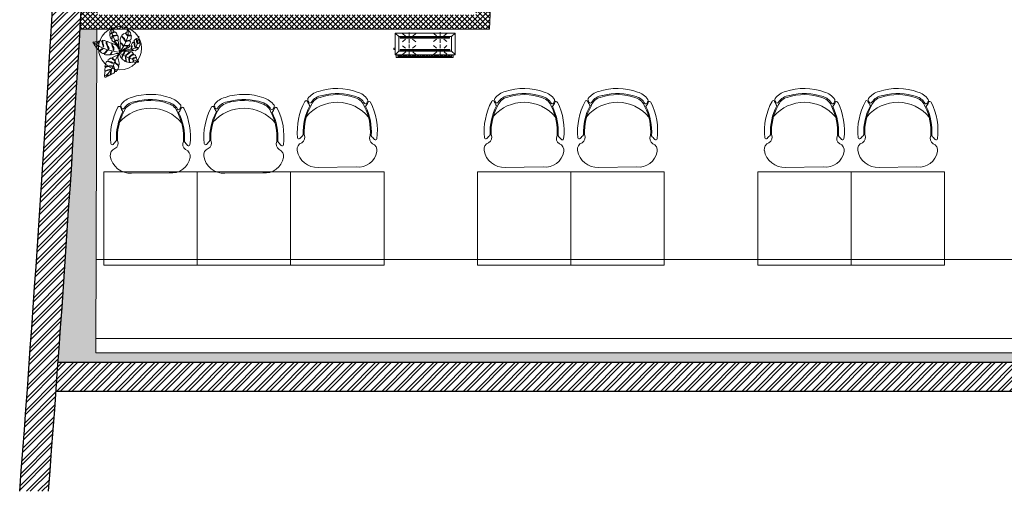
# Model space of a CAD drawing. Header units: millimetres. Extents: x 256680 to 410391, y -77299 to -22623.
# Tile 194 of 241: x 382854 to 389704, y -64751 to -61474. Entities that reach past the tile are written whole.
import ezdxf

# ---------------------------------------------------------------- set-up
doc = ezdxf.new("R2010")
doc.units = ezdxf.units.MM
doc.header["$LTSCALE"] = 2.5
doc.linetypes.add('HIDDENX2', pattern=[19.05, 12.7, -6.35])
for name, color, linetype, lineweight in [('ELEVATION 1', 143, 'Continuous', 18), ('ELEVATION 3', 23, 'Continuous', 13), ('FURNITURES', 30, 'Continuous', 15), ('HATCH LIGHT', 250, 'Continuous', 0), ('TREES', 55, 'Continuous', 5), ('WALL', 132, 'Continuous', 25)]:
    doc.layers.add(name, color=color, linetype=linetype, lineweight=lineweight)

# ---------------------------------------------------------------- blocks, each defined once
blk = doc.blocks.new('04P-CH~1')
blk.add_line((-0.6031, 0.6002), (-0.3259, 0.597))
for centre, radius, start, end in [((-0.6123, 0.4516), 0.1489, 86.45826, 170.84441), ((-0.3081, 0.4618), 0.1363, 9.13239, 97.50787), ((-0.7092, 0.4672), 0.0508, 170.84441, 251.00231), ((-0.2234, 0.474), 0.0508, 290.59406, 10.75195), ((-0.3026, 0.3344), 0.456, 173.92961, 208.62433), ((-0.7462, 0.3807), 0.01, 46.56635, 168.96112), ((-0.9103, 0.2073), 0.2488, 38.01323, 46.56635), ((-0.7491, 0.3792), 0.0464, 334.70337, 59.67207), ((-0.6165, 0.3348), 0.3954, 333.0732, 4.54266), ((-0.6164, 0.3348), 0.4025, 333.22752, 4.65068), ((-0.181, 0.3871), 0.0464, 121.92429, 206.89299), ((-0.6261, 0.3299), 0.456, 332.97204, 7.66676), ((-0.0151, 0.2198), 0.2488, 135.03001, 143.58313), ((-0.184, 0.3885), 0.01, 12.63524, 135.03001), ((-0.3125, 0.3391), 0.4025, 176.94568, 208.36885), ((-0.3123, 0.339), 0.3954, 177.0537, 208.52316), ((-0.465, 0.421), 0.2985, 220.6848, 320.38834), ((-0.5509, 0.0634), 0.1433, 143.88699, 158.53261), ((-0.5651, 0.1825), 0.1, 198.86575, 254.77146), ((-0.3595, 0.1854), 0.1, 286.8249, 342.73061), ((-0.3704, 0.0659), 0.1433, 23.06375, 37.70938), ((-0.6935, 0.1195), 0.01, 200.82595, 338.53261), ((-0.6722, 0.1012), 0.01, 162.69848, 217.18732), ((-0.5509, 0.0634), 0.1371, 154.57208, 162.69848), ((-0.5651, 0.1825), 0.1445, 217.18732, 254.77146), ((-0.6657, 0.118), 0.01, 32.6756, 154.57208), ((-0.5651, 0.1825), 0.1095, 212.6756, 265.19021), ((-0.4661, 0.4573), 0.3918, 251.35616, 290.2402), ((-0.5751, 0.0635), 0.01, 75.17077, 85.19021), ((-0.4624, 0.4792), 0.4208, 254.83048, 288.66311), ((-0.3595, 0.1854), 0.1095, 286.8249, 328.92077), ((-0.3595, 0.1854), 0.1445, 286.8249, 324.40904), ((-0.2571, 0.1237), 0.01, 27.02428, 148.92077), ((-0.3704, 0.0659), 0.1371, 18.89788, 27.02428), ((-0.2501, 0.1071), 0.01, 324.40904, 18.89788), ((-0.2294, 0.126), 0.01, 203.06375, 340.77041), ((-0.4661, 0.456), 0.435, 251.64897, 289.94739)]:
    blk.add_arc(centre, radius, start, end)
blk = doc.blocks.new('sdfvx')
at = {"layer": 'TREES'}
for p, q in [((2.9, 3.2), (23.7, -7.5)), ((23.7, -7.5), (56.9, -26.3)), ((56.9, -26.3), (77.7, -35.4)), ((77.7, -35.4), (104.4, -43.9)), ((104.4, -43.9), (135.7, -59.1)), ((135.7, -59.1), (160.2, -69.7))]:
    blk.add_line(p, q, dxfattribs=at)
for points in [[(-1.3, 38.9), (-10.2, 63.8), (-20.1, 72.7), (-38.5, 89.1), (-41, 94.8), (-40, 99.2), (-37.3, 106.3), (-39.7, 109.6), (-43.8, 101.4), (-47.3, 97), (-51.7, 101.3), (-56.3, 106.6), (-63.8, 112.6), (-64.3, 123), (-61.4, 131.8), (-57.4, 142.4), (-57.9, 150.7), (-62.5, 147.3), (-63.1, 140.3), (-66.7, 129.6), (-69.9, 124.7), (-73, 128.9), (-76.7, 141), (-81.1, 153.7), (-79.6, 161.3), (-71, 168.8), (-62.4, 177.1), (-67.7, 177.4), (-73.1, 171.6), (-80.7, 171), (-79.9, 182.5), (-74.7, 195), (-69.7, 206.8), (-65.6, 218.2), (-52.1, 202.6), (-49.2, 193.9), (-45.2, 189.6), (-48.3, 182.9), (-55.8, 179.5), (-58.2, 174.4), (-51.6, 177.2), (-43.2, 180.6), (-40.1, 184.7), (-32.8, 180.7), (-24.7, 173.7), (-18.8, 162.9), (-29.3, 155.8), (-42, 154.3), (-50.9, 153), (-51.1, 148.9), (-42.3, 149.3), (-31.9, 149.5), (-21.4, 153), (-15.1, 153.7), (-10, 145.9), (-8.3, 134.5), (-9.4, 127.2), (-7.5, 117.4), (-13.9, 112.9), (-26.6, 113.9), (-32.9, 113.6), (-33, 110.2), (-27.1, 110.6), (-14, 109.2), (-8.2, 109.6), (-7.2, 90.4), (-5.9, 70.7), (-1.8, 49.8)], [(-226.4, 96.3), (-222.5, 90.6), (-218.1, 84.3), (-214.3, 76.7), (-209.3, 68.5), (-205.8, 62.3), (-199.3, 61.8), (-192.5, 63.4), (-185, 69.4), (-184.2, 65.8), (-190.2, 60.5), (-199.7, 59.2), (-200.3, 54.9), (-197, 50), (-189, 41.8), (-182.1, 34.7), (-173.8, 27.7), (-164.1, 30.8), (-154.9, 33.8), (-148, 39), (-141.9, 44.3), (-137.8, 41.9), (-144.9, 35.5), (-151.8, 30.7), (-159.8, 27.1), (-164.9, 25.1), (-168.4, 22.1), (-163.4, 17.4), (-150.9, 6.4), (-141, 1.5), (-132.1, -0.7), (-118.9, 8.4), (-112.5, 19.4), (-103.6, 28.7), (-97.7, 26.9), (-106.5, 20.7), (-112, 10.1), (-119.2, 2.7), (-124.9, -2.6), (-124.6, -7.1), (-118.5, -10.1), (-108.5, -11.6), (-96.6, -11.5), (-81.3, -12), (-74.5, -4.6), (-66.8, 9.3), (-62, 21.4), (-59.9, 14.5), (-66.7, 0.5), (-70.1, -4.8), (-71.8, -7.6), (-70, -10.1), (-59.2, -8.5), (-44.6, -5.3), (-36.4, -3.4), (-25.8, -0.1), (-18.2, 1), (-0.1, 1), (-1.3, 14.4), (-2.3, 32.1), (-6.4, 42.9), (-13, 52.6), (-16.8, 62.8), (-27.5, 71), (-39.3, 77.5), (-56.6, 86.2), (-59.3, 82.6), (-58.7, 71.5), (-53.1, 61.5), (-47.6, 50.5), (-45.4, 38.3), (-46.3, 28.8), (-49.6, 27.5), (-52.7, 30.6), (-50.9, 43.1), (-57.1, 55.4), (-61.2, 63.5), (-64.8, 78.1), (-64.2, 88.6), (-76.4, 92.5), (-88.6, 96.5), (-100.7, 101.3), (-104.7, 97.9), (-104.8, 90.9), (-99.2, 72), (-94.2, 60.8), (-90.2, 51.4), (-86.5, 37.2), (-91.3, 34.8), (-97.1, 49.7), (-102.7, 65.5), (-110.9, 82.1), (-111.5, 93.2), (-109.9, 101.8), (-113.6, 106.3), (-126.6, 110.8), (-132.6, 112.5), (-142.2, 112.6), (-145.3, 109.5), (-141.2, 101.4), (-139, 88.8), (-133.4, 73), (-132.6, 63.2), (-133.4, 57.6), (-136.8, 58.5), (-138.6, 67.1), (-142, 80.4), (-145.6, 95), (-151.7, 105.1), (-161.5, 110.5), (-166.9, 109.5), (-174.9, 105.8), (-180.3, 99.1), (-175.7, 85.2), (-179.4, 80.5), (-180.9, 88.6), (-184.6, 96.6), (-187.4, 101.9), (-194.7, 99.9), (-204.5, 99.1), (-210.9, 97.3), (-219.5, 99)], [(165.3, 149.4), (168, 135.7), (170.3, 123.2), (173.6, 104), (174.2, 97.3), (162.8, 88.9), (155.4, 86.4), (153.3, 82.6), (157.9, 82.5), (165.2, 84.5), (171.4, 88.6), (176.4, 87.9), (177.7, 79.6), (174, 71.6), (168.5, 54.1), (162.5, 51.5), (150.8, 51.1), (141, 53.5), (137.8, 52), (142, 49.8), (155.1, 45.4), (163, 44.3), (161, 40.6), (154.2, 36), (144.2, 29.8), (134.1, 22.7), (122.5, 26.3), (113, 34.8), (105.2, 36.9), (109.2, 32.8), (116.2, 28.3), (115.5, 23.8), (108.8, 23.2), (87.1, 23.3), (50.4, 25.6), (31.9, 26.7), (52.7, 37.4), (75.6, 49.3), (91.7, 66.2), (103.1, 64), (104.3, 54.8), (97.8, 41.5), (99.6, 39.8), (106.4, 48.4), (109, 59.7), (105.8, 69.2), (104.5, 77.5), (110, 87.8), (118, 97.8), (126.8, 91.5), (127.1, 76.3), (130.8, 60.1), (135.3, 55.9), (133.8, 66.7), (132, 78.6), (132.6, 89.7), (128.7, 98.3), (124.6, 105), (130.5, 114.2), (137.8, 122.3), (142.4, 126.7), (147.2, 117.4), (147.2, 99.7), (150.4, 90.6), (152.3, 96.9), (151.2, 113.8), (150.3, 121.5), (146.8, 129.1), (156.6, 130.2), (161.3, 131.1)], [(165.1, -71.2), (159.6, -74.1), (154.6, -75.3), (145.4, -74.3), (134.4, -73), (125.4, -72.4), (121.2, -68.6), (120.5, -61.7), (119.5, -53.5), (116.4, -52.4), (117.8, -58.4), (118, -66.2), (116.4, -72.4), (113.3, -73.9), (106.1, -74.4), (99.3, -75.4), (93.8, -75.2), (87.5, -69.5), (86.7, -57.8), (86.1, -48.1), (85.7, -40), (81.7, -40.7), (82.2, -53), (84, -64.8), (85.6, -72.1), (86, -76), (83.9, -76.7), (74, -74.3), (65.6, -71.8), (57.6, -69.4), (58.1, -59.2), (57.7, -46.3), (56.1, -35.4), (56.3, -29.3), (53.9, -26.1), (52.1, -29.7), (53, -40.8), (55.2, -50.7), (54.8, -59.7), (51.1, -67.5), (47, -64.7), (41.7, -59.4), (33.7, -54.4), (25.8, -46.5), (26, -34.3), (29.2, -20.6), (28.5, -12.1), (25.8, -15.3), (24.9, -21.9), (24.1, -31.8), (23, -37.1), (23.3, -41.6), (20.5, -41.2), (16.6, -36.5), (11.4, -28), (8.7, -20.2), (4, -10.5), (0, 0), (6.9, 7.7), (15.7, 13.2), (22, 18.4), (29.3, 20.6), (39.7, 20.7), (46, 17.5), (43.2, 11.8), (36.5, 3.4), (32.2, -2.1), (31.3, -6.4), (37.3, -7.3), (41.9, -1.5), (48.6, 13.3), (52.7, 19.4), (56.9, 21.7), (65.2, 21.5), (75, 20.1), (81.5, 18.5), (84.9, 12.6), (78.6, 5.1), (66, -4.3), (57.2, -11.8), (54.6, -18.8), (56.7, -22), (62.7, -14.2), (71.1, -7.3), (79.6, -1.5), (86.6, 6.9), (92, 13.2), (97.6, 14), (106.7, 12), (113.3, 8.8), (122.3, -2.1), (113.4, -6), (97.1, -16.5), (89.3, -23.5), (85.4, -28.4), (84.1, -33.3), (89, -32.7), (94.3, -24.8), (105.1, -16.7), (114.6, -13.3), (125.3, -8), (133, -10.7), (138.6, -16.4), (142.1, -21.4), (143.2, -27.9), (131.4, -33), (120.9, -37), (114.1, -41.5), (116.9, -44.5), (124.5, -40.7), (132, -37.9), (142.5, -32.1), (145.8, -33.8), (147.3, -38.9), (151, -51.6), (157.4, -60.3), (163.3, -68.5)], [(-123.3, -201.7), (-115.2, -199.8), (-109.7, -197.5), (-103.9, -193.6), (-101.9, -186.6), (-99.6, -177.6), (-96.6, -178.6), (-97.7, -186.2), (-96.2, -190.1), (-93, -189.5), (-86.1, -185.3), (-79.5, -182.6), (-75.7, -177.9), (-74, -166.3), (-71.8, -151), (-70.6, -142.4), (-67.8, -140.7), (-66.9, -145.5), (-68.2, -160.6), (-71.6, -175.8), (-68.4, -178.3), (-59.5, -173.5), (-52.9, -170.8), (-46.7, -167.6), (-41.8, -162.6), (-39.4, -153.1), (-41.9, -137.7), (-45.2, -124.7), (-50, -111.1), (-48.8, -106), (-45.6, -109.1), (-43.5, -116.7), (-39.5, -128.1), (-33.8, -143), (-33.6, -152.9), (-25.7, -152.5), (-17.5, -141.2), (-13.6, -136), (-10.4, -128.2), (-3.8, -112.8), (-12.3, -100), (-21, -93.4), (-31.4, -83.1), (-34.5, -75.4), (-35.3, -70.1), (-32.1, -73.1), (-28, -81), (-18.3, -89.1), (-7.8, -99), (-2.4, -101.8), (-1.3, -97.3), (-1.1, -81.2), (-2.8, -64.4), (-6.2, -52), (-12.8, -40.1), (-11.6, -31.5), (-1.8, -3.3), (-15.6, -12.7), (-30.1, -19.5), (-56.8, -34.4), (-57, -36.5), (-52.4, -45.6), (-38.5, -56.1), (-36.4, -63.7), (-41.7, -60.3), (-56.4, -51.8), (-64.2, -39.6), (-70.3, -38.2), (-71, -37.8), (-73.4, -39.2), (-84.9, -46.4), (-93.4, -51.9), (-98.3, -56.9), (-95.6, -63), (-83.6, -66.8), (-70.3, -71.8), (-53.5, -77.8), (-46.3, -81.5), (-49.5, -82.1), (-63.3, -80.6), (-81.6, -74.3), (-99.8, -67.6), (-106.5, -67.1), (-111.7, -74.2), (-116.5, -89.6), (-120.7, -100.9), (-122.1, -110.6), (-110.6, -109.6), (-88.9, -103.4), (-71.2, -103.3), (-59.3, -103.5), (-60.4, -107.5), (-73.3, -106.7), (-86.6, -108.9), (-101.8, -113.5), (-115.1, -115.7), (-121.6, -121.5), (-122.8, -133.3), (-123.1, -146.2), (-109.4, -145.1), (-97.1, -139.1), (-81.9, -134.5), (-73.3, -135.7), (-83.6, -138.9), (-99.9, -143.8), (-113.4, -151.2), (-121.9, -152.6), (-124.2, -168.4), (-126.1, -181.6), (-127.3, -190.3), (-125.5, -195.2)]]:
    blk.add_lwpolyline(points, close=True, dxfattribs=at)
for points in [[(-7.7, 66.8), (-34.5, 102.6), (-43.2, 125.8), (-58.3, 156.2), (-62.1, 181.6), (-63.4, 210.4)], [(2.2, 10.2), (5, 26.5), (7.7, 41.8), (8.4, 57.4), (7.3, 73.8), (6.7, 84), (10.9, 85.4), (20.8, 79.9), (26.7, 71.5), (30.3, 61.8), (35.2, 64.2), (32.3, 72.2), (26.8, 83.1), (15.1, 89.8), (6.3, 99.2), (6.9, 110.2), (7.1, 121.9), (9.1, 132.2), (13.9, 141.1), (21, 141.1), (36.3, 127.8), (44, 114.5), (50.8, 101.9), (54.9, 105.9), (50.8, 116.1), (43.8, 127.2), (30.5, 140.8), (22.2, 149.5), (22.3, 157.1), (29.8, 163.6), (36.9, 167.7), (48.9, 173), (57.9, 165.2), (64.3, 153.6), (70.6, 151.7), (68.9, 157.5), (61, 166.2), (54, 173.3), (55.4, 176.1), (65.7, 181.2), (68.5, 193.5), (70.1, 204.9), (77.6, 196.7), (85.9, 187.4), (95.3, 175.5), (99.2, 163.8), (95.7, 157.2), (81.7, 155.2), (73.9, 153.2), (76.3, 148.9), (88.2, 150.7), (97, 152), (103.2, 153.1), (101.4, 140.7), (100.2, 128.7), (98.3, 118.9), (91.2, 115.3), (73.5, 112.3), (66.4, 108.3), (63.1, 103.2), (69.4, 104.8), (77, 108.3), (88.7, 108.6), (96.2, 101), (93.8, 87.6), (88.4, 78.3), (81.4, 68.2), (73.3, 68.3), (56, 67.8), (45, 68.4), (48.1, 65.4), (57.4, 63), (70.4, 62.2), (72.5, 59.3), (68.4, 55.4), (58.9, 49.1), (48.3, 42.1), (2.2, 10.2)], [(7.1, 16.6), (24.6, 42.9), (45.7, 73.3), (59.9, 105.2), (68.8, 135.8), (76.5, 164.5), (77.1, 183.1), (72.5, 197)], [(-11.4, 11.4), (-48.8, 21.2), (-90, 28.5), (-123.3, 39), (-167.1, 59.3), (-204.3, 81.9), (-215.3, 91.4)], [(49, 29.8), (74.4, 33.8), (106, 38.8), (132.5, 47.2), (145.5, 66.6), (156.7, 95.3), (163.7, 123.1)], [(-10.9, -12.4), (-38, -67.1), (-48.5, -100.9), (-65.4, -131.7), (-95.4, -170.4), (-117.8, -189)]]:
    blk.add_lwpolyline(points, dxfattribs=at)
for radius, start, end in [(74.1, 67.95601, 75.26504), (74.1, 51.32077, 54.25267), (74.1, 9.82277, 13.08212), (101.6, 19.22151, 20.02126), (101.6, 238.66923, 240.98647)]:
    blk.add_arc((2.6, 7.3), radius, start, end, dxfattribs=at)
blk = doc.blocks.new('kjdfhjakld')
for points in [[(221, 83.3), (-278.8, 83.3), (-278.8, -97.2), (221, -97.2)], [(198.2, 97.9), (-249.8, 97.9), (-249.8, 83.3), (198.2, 83.2)], [(190.4, 52.9), (190.4, -69.3), (-247.4, -69.3), (-247.4, 52.9)], [(-247.4, -69.3), (190.4, -69.3), (190.4, 52.9), (-247.4, 52.9)], [(179.9, 46.6), (-235, 46.6), (-235, 38.3), (179.9, 38.3)], [(-235, 38.3), (179.9, 38.3), (179.9, 46.6), (-235, 46.6)], [(179.6, -56.2), (-233, -56.2), (-233, -64.5), (179.6, -64.5)], [(-233, -64.5), (179.6, -64.5), (179.6, -56.2), (-233, -56.2)]]:
    blk.add_lwpolyline(points, close=True)
for points in [[(212.7, 83.3), (212.7, 106.6), (-261.8, 106.6), (-261.8, 83.3)], [(-261.8, 83.3), (-261.8, 106.6), (212.7, 106.6), (212.7, 83.3)], [(-241.7, 83.2), (-241.6, 97.6), (-241.6, 97.6)], [(-231.3, 85.5), (-231.2, 97.5), (-231.2, 97.5)], [(-223.3, 85.4), (-223.2, 97.5), (-223.2, 97.5)], [(-212.8, 85.3), (-212.7, 97.4), (-212.7, 97.4)], [(-204.8, 85.3), (-204.7, 97.3), (-204.7, 97.3)], [(-196.8, 85.2), (-196.7, 97.2), (-196.7, 97.2)], [(-186.3, 85.1), (-186.2, 97.1), (-186.2, 97.1)], [(-177.5, 85), (-177.4, 97.1), (-177.4, 97.1)], [(-167.9, 85), (-167.8, 97), (-167.8, 97)], [(-159.1, 84.9), (-159, 96.9), (-159, 96.9)], [(-154.7, 58.1), (-154.6, 89.4), (-154.6, 89.4)], [(-151, 84.8), (-150.9, 96.8), (-150.9, 96.8)], [(-140.6, 84.7), (-140.5, 99.2), (-140.5, 99.2)], [(-132.6, 84.7), (-132.4, 99.1), (-132.4, 99.1)], [(-124.5, 84.6), (-124.4, 99), (-124.4, 99)], [(-114.1, 84.5), (-114, 98.9), (-114, 98.9)], [(-106.1, 84.4), (-106, 98.9), (-106, 98.9)], [(-95.7, 84.3), (-95.5, 98.8), (-95.5, 98.8)], [(-87.6, 84.3), (-87.5, 98.7), (-87.5, 98.7)], [(-79.6, 84.2), (-79.5, 98.7), (-79.5, 98.7)], [(-69.2, 84.1), (-69, 98.6), (-69, 98.6)], [(-61.1, 84), (-61, 98.5), (-61, 98.5)], [(-50.7, 84), (-52.2, 98.4), (-52.2, 98.4)], [(-42.7, 83.9), (-42.6, 98.3), (-42.6, 98.3)], [(-33.9, 83.8), (-33.7, 98.3), (-33.7, 98.3)], [(-23.4, 83.7), (-23.3, 98.2), (-23.3, 98.2)], [(-15.4, 83.7), (-15.3, 98.1), (-15.3, 98.1)], [(-7.4, 83.6), (-7.3, 98), (-7.3, 98)], [(3.1, 83.5), (3.2, 98), (3.2, 98)], [(11.1, 83.4), (11.2, 97.9), (11.2, 97.9)], [(21.5, 83.3), (21.6, 97.8), (21.6, 97.8)], [(29.5, 83.3), (29.7, 97.7), (29.7, 97.7)], [(37.6, 83.2), (37.7, 97.7), (37.7, 97.7)], [(48, 83.1), (48.1, 97.6), (48.1, 97.6)], [(56, 83.1), (56.1, 97.5), (56.1, 97.5)], [(64.9, 83), (65, 97.4), (65, 97.4)], [(74.5, 84.5), (74.6, 97.3), (74.6, 97.3)], [(83.3, 84.4), (83.4, 97.3), (83.4, 97.3)], [(93, 84.4), (93.1, 97.2), (93.1, 97.2)], [(101.8, 84.3), (101.9, 97.1), (101.9, 97.1)], [(103.7, 59.6), (103.8, 90.1), (103.8, 90.1)], [(109.8, 84.2), (109.9, 97), (109.9, 97)], [(120.2, 84.1), (120.4, 97), (120.4, 97)], [(128.3, 84.1), (128.4, 96.9), (128.4, 96.9)], [(138.7, 84), (136.4, 96.8), (136.4, 96.8)], [(146.7, 83.9), (146.8, 96.7), (146.8, 96.7)], [(154.8, 83.8), (154.9, 96.7), (154.9, 96.7)], [(165.2, 83.7), (165.3, 98.2), (165.3, 98.2)], [(173.2, 83.7), (173.3, 98.1), (173.3, 98.1)], [(182, 83.6), (182.2, 98), (182.2, 98)], [(190.4, 52.9), (221, 83.3), (221, 83.3)], [(191.7, 83.5), (191.8, 98), (191.8, 98)], [(-247.4, 52.9), (-278.2, 80.9), (-278.2, 80.9)], [(-186.1, 27.7), (-210.3, 5.3), (-210.3, 5.3)], [(-186, 58.2), (-210, 79.1), (-210, 79.1)], [(-154.8, 27.6), (-154.9, -3.7), (-154.9, -3.7)], [(-125.8, 58), (-99.3, 80.4), (-99.3, 80.4)], [(-124.3, 27.5), (-99.5, 6.5), (-99.5, 6.5)], [(75.5, 28.4), (48.2, 6), (48.2, 6)], [(73.2, 59.7), (48.4, 79.9), (48.4, 79.9)], [(103.6, 28.3), (103.5, -2.2), (103.5, -2.2)], [(132.6, 59.5), (159.2, 79.5), (159.2, 79.5)], [(134.9, 28.2), (158.9, 8.1), (158.9, 8.1)], [(220.8, 28), (231.2, 27.9), (231.3, 38.4), (220.8, 38.4)], [(-247.4, -69.3), (-278.8, -97.2), (-278.8, -97.2)], [(-184, -73.5), (-210.6, -93.4), (-210.6, -93.4)], [(-183.9, -46.2), (-210.4, -26), (-210.4, -26)], [(-155.1, -73.6), (-155.2, -104.1), (-155.2, -104.1)], [(-155.1, -46.3), (-155, -15.8), (-155, -15.8)], [(-124.6, -46.4), (-99.6, -26.4), (-99.6, -26.4)], [(-124.6, -73.7), (-99.8, -93.8), (-99.8, -93.8)], [(75.2, -71.9), (47.9, -92.7), (47.9, -92.7)], [(75.3, -47), (48.1, -24.5), (48.1, -24.5)], [(103.3, -72), (103.2, -103.3), (103.2, -103.3)], [(103.4, -45.5), (103.5, -14.2), (103.5, -14.2)], [(134.6, -72.1), (158.6, -93), (158.6, -93)], [(134.7, -45.6), (158.8, -24.8), (158.8, -24.8)], [(190.4, -69.3), (220.4, -97.2), (220.4, -97.2)]]:
    blk.add_lwpolyline(points)

msp = doc.modelspace()

# ---------------------------------------------------------------- hatches: boundary and pattern name
at = {"layer": 'HATCH LIGHT', "true_color": 0x636466}
h = msp.add_hatch(dxfattribs=at)
h.set_pattern_fill('ANSI32', color=251, scale=6)
h.set_pattern_definition([(45, (318543.99, -77219.627), (-40.411153, 40.411153), []), (45, (318570.93, -77219.627), (-40.411153, 40.411153), [])])
h.paths.add_polyline_path([(395686.8, -63084.6), (395492.9, -63133.4), (395674.4, -63854.3), (383121.8, -63854.2, -0.000263), (383107.3, -64054.2), (395931, -64054.3)])
h.paths.add_polyline_path([(383535.7, -55651.7), (383335.6, -55651.7, -0.011972), (382854.4, -64750.6), (383055, -64750.6, 0.01196)])
h.paths.add_polyline_path([(383519.3, -56192.2), (393198.3, -56541.2, 0.003501), (393692.4, -57295.2), (393860, -57186.1), (393309.9, -56345.1), (383525.6, -55992.3, -0.000262)])
h = msp.add_hatch(dxfattribs=at)
h.set_pattern_fill('ANSI37', color=251, scale=8)
h.set_pattern_definition([(45, (318543.99, -77219.627), (-17.960512, 17.960512), []), (135, (318543.99, -77219.627), (-17.960512, -17.960512), [])])
edge = h.paths.add_edge_path()
edge.add_line((386312.9, -56292.9), (383519.3, -56192.2))
edge.add_arc((193122, -50154), 190493.1, 356.573537, 358.183559, ccw=False)
edge.add_line((383274.5, -61539.3), (386123.7, -61539.3))
edge.add_line((386123.7, -61539.3), (386250.3, -58030.3))
edge.add_line((386250.3, -58030.3), (386150.3, -58026.7))
edge.add_line((386150.3, -58026.7), (386121.1, -58838.1))
edge.add_line((386121.1, -58838.1), (386121.1, -58838.1))
edge.add_line((386121.1, -58838.1), (386056.2, -60637))
edge.add_line((386056.2, -60637), (386027.3, -61439.3))
edge.add_line((386027.3, -61439.3), (383395.6, -61439.3))
edge.add_line((383395.6, -61439.3), (383521.6, -57943.9))
edge.add_line((383521.6, -57943.9), (384521, -57979.9))
edge.add_line((384521, -57979.9), (384562.3, -57981.4))
edge.add_line((384562.3, -57981.4), (384565.9, -57881.5))
edge.add_line((384565.9, -57881.5), (383525.2, -57843.9))
edge.add_line((383525.2, -57843.9), (383581.1, -56294.5))
edge.add_line((383581.1, -56294.5), (385080.1, -56348.5))
edge.add_line((385080.1, -56348.5), (385069.3, -56648.3))
edge.add_line((385069.3, -56648.3), (385045.9, -57296.3))
edge.add_line((385045.9, -57296.3), (385043.3, -57369.5))
edge.add_line((385043.3, -57369.5), (385143.2, -57373.1))
edge.add_line((385143.2, -57373.1), (385180, -56352.1))
edge.add_line((385180, -56352.1), (386209.4, -56389.3))
edge.add_line((386209.4, -56389.3), (386182.7, -57127.3))
edge.add_line((386182.7, -57127.3), (386282.7, -57130.9))
edge.add_line((386282.7, -57130.9), (386312.9, -56292.9))
h = msp.add_hatch(dxfattribs=at)
h.set_pattern_fill('ANSI36', color=251, scale=7)
h.set_pattern_definition([(45, (318543.99, -77219.627), (11.786586, 43.2174826), [55.5625, -11.1125, 0, -11.1125])])
h.paths.add_polyline_path([(395674.4, -63854.3), (395492.9, -63133.4), (395429.9, -63149.3), (395591, -63789.3), (383384.8, -63789.2), (383392, -61539.3), (383274.5, -61539.3, -0.003045), (383121.8, -63854.2)])

# ---------------------------------------------------------------- linework, layer by layer
at = {"layer": 'ELEVATION 1'}
for q in [(386250.3, -58030.3), (383274.5, -61539.3)]:
    msp.add_line((386123.7, -61539.3), q, dxfattribs=at)
msp.add_lwpolyline([(383392, -61539.3), (383384.8, -63789.2), (395591, -63789.3), (395429.9, -63149.3), (395492.9, -63133.4)], dxfattribs=at)
at = {"layer": 'ELEVATION 3'}
msp.add_circle((383551.9, -61671.9), 150, dxfattribs=at)
at = {"layer": 'FURNITURES'}
msp.add_line((383386.9, -63139.2), (395469.6, -63139.3), dxfattribs=at)
for points in [[(384088.9, -63180.1), (384088.9, -62530.1), (383438.9, -62530.1), (383438.9, -63180.1)], [(384738.9, -63180.1), (384738.9, -62530.1), (384088.9, -62530.1), (384088.9, -63180.1)], [(385388.9, -63180.1), (385388.9, -62530.1), (384738.9, -62530.1), (384738.9, -63180.1)], [(386688.9, -63180.1), (386688.9, -62530.1), (386038.9, -62530.1), (386038.9, -63180.1)], [(387338.9, -63180.1), (387338.9, -62530.1), (386688.9, -62530.1), (386688.9, -63180.1)], [(388638.9, -63180.1), (388638.9, -62530.1), (387988.9, -62530.1), (387988.9, -63180.1)], [(389288.9, -63180.1), (389288.9, -62530.1), (388638.9, -62530.1), (388638.9, -63180.1)]]:
    msp.add_lwpolyline(points, close=True, dxfattribs=at)
msp.add_lwpolyline([(383385.1, -63689.2), (395565.8, -63689.3)], dxfattribs=at)
at = {"layer": 'WALL'}
for p, q in [((383121.8, -63854.2), (395674.4, -63854.3)), ((383107.3, -64054.2), (395931, -64054.3))]:
    msp.add_line(p, q, dxfattribs=at)
for radius, start, end in [(190293.1, 355.600756, 358.344479), (190493.1, 355.605384, 358.346214)]:
    msp.add_arc((193122, -50154), radius, start, end, dxfattribs=at)

# ---------------------------------------------------------------- block references
at = {"layer": 'FURNITURES', "xscale": -946.5666576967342, "yscale": 946.5666576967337, "zscale": 946.5666576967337, "rotation": 179.9995000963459}
for p in [(384203.6, -61972.4), (384853.6, -61972.4), (385503.6, -61931.6), (386803.6, -61931.6), (387453.6, -61931.6), (388753.6, -61931.6), (389403.6, -61931.6)]:
    msp.add_blockref('04P-CH~1', p, dxfattribs=at)
at = {"layer": 'HATCH LIGHT', "linetype": 'HIDDENX2', "xscale": 0.8349327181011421, "yscale": 0.8349327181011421, "zscale": 0.8349327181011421, "rotation": 180}
msp.add_blockref('kjdfhjakld', (385651.1, -61647.8), dxfattribs=at)
at = {"layer": 'TREES', "xscale": 0.8164613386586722, "yscale": 0.8164613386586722, "zscale": 0.8164613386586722}
msp.add_blockref('sdfvx', (383547.2, -61708.8), dxfattribs=at)

doc.saveas('drawing.dxf')
